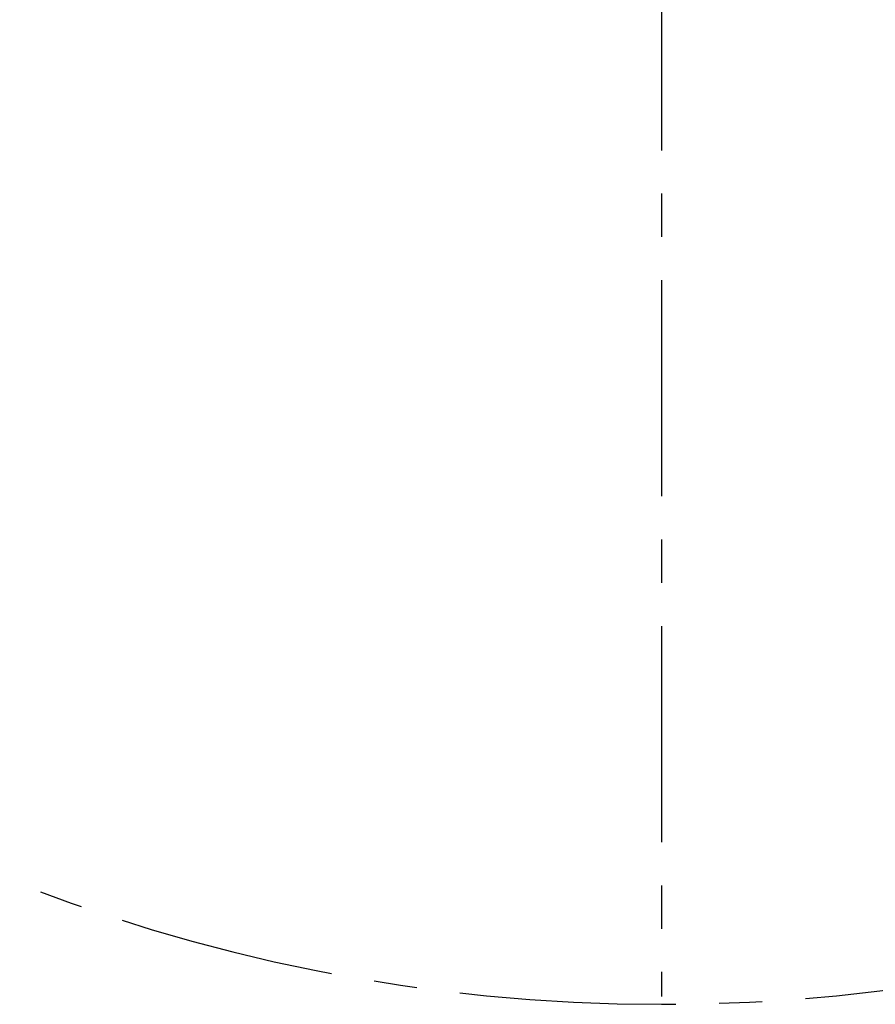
# Paper-space layout '图纸1' of a CAD drawing. Header units: millimetres. Extents: x 24 to 397, y 10 to 302.
# Tile 11 of 19: x 256 to 306, y 10 to 68. Entities that reach past the tile are written whole.
import ezdxf

# ---------------------------------------------------------------- set-up
doc = ezdxf.new("R2010")
doc.units = ezdxf.units.MM
doc.linetypes.add('CENTERX2', pattern=[20.32, 12.7, -2.54, 2.54, -2.54])
doc.layers.add('中心线层', color=6, linetype='CENTERX2', lineweight=25)
doc.layers.add('标注层', color=150, linetype='Continuous')
doc.styles.add('SLDTEXTSTYLE1', font='仿宋_GB2312')
doc.dimstyles.new('SLDDIMSTYLE2', dxfattribs={"dimtxt": 3.5, "dimasz": 2.2, "dimexe": 0, "dimexo": 0.0625, "dimgap": 0.875, "dimtad": 0, "dimtih": 1, "dimtoh": 1, "dimlfac": 6, "dimrnd": 1e-09, "dimzin": 12, "dimdsep": 46, "dimtxsty": 'SLDTEXTSTYLE1', "dimsah": 1, "dimcen": 0, "dimadec": 0, "dimazin": 3, "dimtfac": 1, "dimtdec": 3, "dimtofl": 0, "dimtmove": 0, "dimatfit": 3, "dimfxl": 0, "dimfrac": 2, "dimtolj": 1, "dimtzin": 12, "dimarcsym": 0})

# ---------------------------------------------------------------- blocks, each defined once
blk = doc.blocks.new('_D_3')
at = {"layer": '标注层'}
for p, q in [((366.884, 186.85), (375.288, 195.224)), ((375.288, 195.224), (388.305, 195.224)), ((220.021, 40.501), (217.187, 37.677))]:
    blk.add_line(p, q, dxfattribs=at)
for points in [[(366.884, 186.85), (368.725, 188.12), (368.16, 188.686)], [(220.021, 40.501), (218.18, 39.231), (218.745, 38.665)]]:
    blk.add_solid(points, dxfattribs=at)
at = {"layer": '标注层', "char_height": 3.5, "attachment_point": 1, "style": 'SLDTEXTSTYLE1'}
for s, insert in [('%%c', (376.288, 199.736)), ('1244', (380.158, 199.736))]:
    blk.add_mtext(s, dxfattribs=dict(at, insert=insert))
blk = doc.blocks.new('SW_CENTERMARKSYMBOL_0')
at = {"layer": '中心线层', "color": 0}
blk.add_line((0, -0.167), (0, -103.213), dxfattribs=at)

psp = doc.layouts.new('图纸1')

# ---------------------------------------------------------------- linework, layer by layer
at = {"layer": '中心线层'}
psp.add_arc((293.4525, 113.6754), 103.6667, 95, 85, dxfattribs=at)

# ---------------------------------------------------------------- block references
psp.add_blockref('SW_CENTERMARKSYMBOL_0', (293.4525, 113.6754), dxfattribs=at)

# ---------------------------------------------------------------- dimensions: what is measured, and where the dimension line sits
at = {"layer": '标注层'}
dim = psp.add_diameter_dim_2p(p1=(366.8845, 186.85), p2=(220.0205, 40.5007), dimstyle='SLDDIMSTYLE2', dxfattribs=at)
dim.commit()
dim.dimension.update_dxf_attribs({"geometry": '_D_3', "text_midpoint": (382.2968, 197.5479), "dimtype": 163})

doc.saveas('drawing.dxf')
